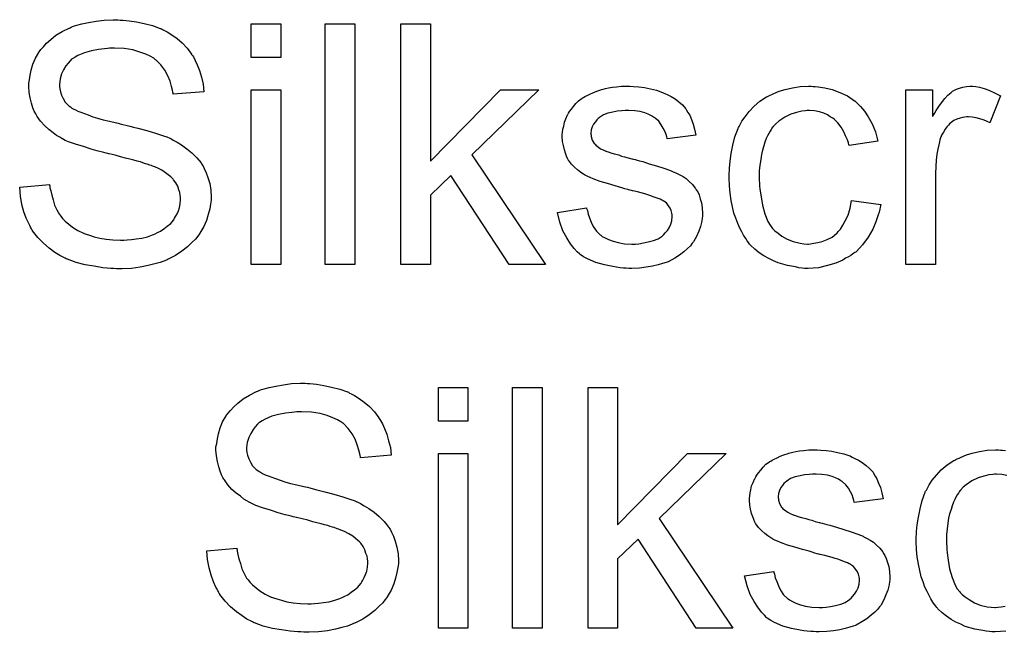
# Model space of a CAD drawing. Extents: x -1.6 to 9, y -2.8 to 5.2.
# Tile 126 of 197: x 4.74 to 5.067, y 1.787 to 1.991. Entities that reach past the tile are written whole.
import ezdxf

# ---------------------------------------------------------------- set-up
doc = ezdxf.new("R2010")
doc.units = 0
doc.layers.add('dfn6-15-57-c_document', color=1, linetype='CONTINUOUS')

msp = doc.modelspace()

# ---------------------------------------------------------------- linework, layer by layer
at = {"layer": 'dfn6-15-57-c_document', "color": 1}
for points in [[(4.773021, 1.990487), (4.773831, 1.990487), (4.776029, 1.990255), (4.778459, 1.989908), (4.781005, 1.98933), (4.783781, 1.988636), (4.786327, 1.98771), (4.786443, 1.98771), (4.786674, 1.987594), (4.787021, 1.987363), (4.787484, 1.987131), (4.788641, 1.986553), (4.790145, 1.985512), (4.79188, 1.984355), (4.793616, 1.982851), (4.795236, 1.981115), (4.79674, 1.979148), (4.79674, 1.979033), (4.796855, 1.978917), (4.797087, 1.97857), (4.797318, 1.978223), (4.797897, 1.977066), (4.798591, 1.975562), (4.799401, 1.97371), (4.799979, 1.971512), (4.800558, 1.969198), (4.800789, 1.966653), (4.790608, 1.965843), (4.790608, 1.965958), (4.790608, 1.96619), (4.790492, 1.966537), (4.790376, 1.967115), (4.790029, 1.968388), (4.789566, 1.970124), (4.788872, 1.971975), (4.787831, 1.973826), (4.786558, 1.975562), (4.784938, 1.977181), (4.784707, 1.977297), (4.784128, 1.97776), (4.782971, 1.978454), (4.781467, 1.979148), (4.779501, 1.979842), (4.777186, 1.980537), (4.774294, 1.980999), (4.771054, 1.981115), (4.769435, 1.981115), (4.76874, 1.980999), (4.767815, 1.980884), (4.765732, 1.980652), (4.763418, 1.980189), (4.761104, 1.979611), (4.758906, 1.978685), (4.75798, 1.978107), (4.757055, 1.977528), (4.756823, 1.977413), (4.75636, 1.97695), (4.755666, 1.97614), (4.754972, 1.975214), (4.754162, 1.973942), (4.753468, 1.972553), (4.753005, 1.970934), (4.752774, 1.969082), (4.752774, 1.968851), (4.752774, 1.968388), (4.75289, 1.967578), (4.753121, 1.966653), (4.753468, 1.965496), (4.754047, 1.964339), (4.754741, 1.963182), (4.755782, 1.962025), (4.755898, 1.961909), (4.756476, 1.961562), (4.756939, 1.961215), (4.757402, 1.960983), (4.758096, 1.960636), (4.758906, 1.960173), (4.759947, 1.959826), (4.761104, 1.959363), (4.762377, 1.958901), (4.763881, 1.958322), (4.765501, 1.957859), (4.767352, 1.957281), (4.769435, 1.956818), (4.771749, 1.95624), (4.771864, 1.95624), (4.772327, 1.956124), (4.773021, 1.956008), (4.773831, 1.955777), (4.774873, 1.955545), (4.776145, 1.955198), (4.777418, 1.954851), (4.778806, 1.954504), (4.781815, 1.953694), (4.784707, 1.952884), (4.786095, 1.952421), (4.787368, 1.951959), (4.788525, 1.951612), (4.789451, 1.951149), (4.789566, 1.951149), (4.789798, 1.951033), (4.790145, 1.950802), (4.790608, 1.95057), (4.79188, 1.949876), (4.793385, 1.94895), (4.79512, 1.947678), (4.796855, 1.946289), (4.798475, 1.94467), (4.799864, 1.942934), (4.799979, 1.942703), (4.800442, 1.942124), (4.800905, 1.941083), (4.801599, 1.939695), (4.802178, 1.938075), (4.802756, 1.936108), (4.803103, 1.933909), (4.803219, 1.931595), (4.803219, 1.93148), (4.803219, 1.931364), (4.803219, 1.931017), (4.803219, 1.930554), (4.802988, 1.929282), (4.802756, 1.927662), (4.802293, 1.925811), (4.801715, 1.923844), (4.800789, 1.921761), (4.799517, 1.919563), (4.799517, 1.919447), (4.799401, 1.919331), (4.798822, 1.918637), (4.798012, 1.917596), (4.796855, 1.916439), (4.795351, 1.91505), (4.7935, 1.913546), (4.791418, 1.912158), (4.788988, 1.910885), (4.788872, 1.910885), (4.788641, 1.91077), (4.788294, 1.910654), (4.787831, 1.910422), (4.787137, 1.910191), (4.786327, 1.909844), (4.784476, 1.909381), (4.782277, 1.908803), (4.779616, 1.908224), (4.776724, 1.907877), (4.7736, 1.907761), (4.771749, 1.907761), (4.770823, 1.907877), (4.769782, 1.907877), (4.768625, 1.907993), (4.767236, 1.908108), (4.764344, 1.908571), (4.761336, 1.909034), (4.758327, 1.909844), (4.755435, 1.910885), (4.755319, 1.910885), (4.755088, 1.911001), (4.754741, 1.911232), (4.754278, 1.911464), (4.75289, 1.912158), (4.75127, 1.913199), (4.749418, 1.914588), (4.747452, 1.916207), (4.7456, 1.918174), (4.743865, 1.920373), (4.743865, 1.920488), (4.743633, 1.92072), (4.743518, 1.921067), (4.743171, 1.92153), (4.742939, 1.922108), (4.742592, 1.922802), (4.741782, 1.924538), (4.740972, 1.926736), (4.740278, 1.929166), (4.739815, 1.931943), (4.739584, 1.934835), (4.749534, 1.935761), (4.749534, 1.935645), (4.749534, 1.935529), (4.74965, 1.935182), (4.74965, 1.934719), (4.749881, 1.933678), (4.750228, 1.932174), (4.750691, 1.93067), (4.751154, 1.928934), (4.751964, 1.927315), (4.752774, 1.925811), (4.75289, 1.925695), (4.753237, 1.925232), (4.753815, 1.924422), (4.754741, 1.923612), (4.755898, 1.922571), (4.75717, 1.92153), (4.758906, 1.920488), (4.760757, 1.919563), (4.760873, 1.919563), (4.760989, 1.919447), (4.761336, 1.919331), (4.761683, 1.919216), (4.76284, 1.918869), (4.764344, 1.918406), (4.766195, 1.917943), (4.768278, 1.917596), (4.770592, 1.917364), (4.773137, 1.917249), (4.774178, 1.917249), (4.775335, 1.917364), (4.776724, 1.91748), (4.778343, 1.917711), (4.780195, 1.917943), (4.782046, 1.918406), (4.783781, 1.918984), (4.784013, 1.9191), (4.784591, 1.919331), (4.785401, 1.919794), (4.786443, 1.920257), (4.787484, 1.921067), (4.788641, 1.921877), (4.789798, 1.922802), (4.790723, 1.923959), (4.790839, 1.924075), (4.79107, 1.924538), (4.791418, 1.925116), (4.79188, 1.926042), (4.792343, 1.926967), (4.79269, 1.928124), (4.792922, 1.929397), (4.793037, 1.930786), (4.793037, 1.930901), (4.793037, 1.93148), (4.792922, 1.932174), (4.792806, 1.9331), (4.792459, 1.934025), (4.792112, 1.935182), (4.791533, 1.936339), (4.790723, 1.93738), (4.790608, 1.937496), (4.790261, 1.937843), (4.789798, 1.938306), (4.788988, 1.939), (4.788062, 1.939695), (4.78679, 1.940504), (4.785285, 1.941314), (4.78355, 1.942008), (4.783434, 1.942124), (4.782856, 1.94224), (4.78193, 1.942587), (4.781352, 1.942703), (4.780542, 1.942934), (4.779732, 1.943281), (4.778691, 1.943513), (4.777534, 1.94386), (4.776145, 1.944207), (4.774757, 1.944554), (4.773137, 1.945017), (4.771286, 1.945479), (4.769319, 1.945942), (4.769203, 1.945942), (4.768856, 1.946058), (4.768278, 1.946174), (4.767583, 1.946405), (4.766658, 1.946637), (4.765617, 1.946868), (4.763302, 1.947562), (4.760757, 1.948372), (4.758096, 1.949182), (4.755782, 1.949992), (4.754741, 1.950455), (4.753815, 1.950917), (4.753699, 1.950917), (4.753584, 1.951033), (4.75289, 1.951496), (4.751848, 1.952074), (4.750691, 1.953), (4.749303, 1.954041), (4.747914, 1.955314), (4.746526, 1.956818), (4.745369, 1.958438), (4.745253, 1.958669), (4.744906, 1.959248), (4.744443, 1.960173), (4.743981, 1.96133), (4.743518, 1.962834), (4.743055, 1.96457), (4.742708, 1.966421), (4.742592, 1.968388), (4.742592, 1.968504), (4.742592, 1.96862), (4.742592, 1.968967), (4.742592, 1.969429), (4.742824, 1.970586), (4.743055, 1.972091), (4.743402, 1.973826), (4.743981, 1.975793), (4.744791, 1.97776), (4.745948, 1.979727), (4.745948, 1.979842), (4.746063, 1.979958), (4.746642, 1.980652), (4.747452, 1.981578), (4.748493, 1.982735), (4.749881, 1.984008), (4.751617, 1.985396), (4.753699, 1.986669), (4.756013, 1.987826), (4.756129, 1.987826), (4.75636, 1.987941), (4.756708, 1.988057), (4.75717, 1.988289), (4.757749, 1.98852), (4.758559, 1.988751), (4.760294, 1.989214), (4.762493, 1.989677), (4.765038, 1.99014), (4.767699, 1.990487), (4.770707, 1.990602), (4.772211, 1.990602), (4.773021, 1.990487)], [(4.826359, 1.977991), (4.816525, 1.977991), (4.816525, 1.989214), (4.826359, 1.989214), (4.826359, 1.977991)], [(4.851003, 1.90915), (4.841169, 1.90915), (4.841169, 1.989214), (4.851003, 1.989214), (4.851003, 1.90915)], [(4.87611, 1.943513), (4.899366, 1.967231), (4.912208, 1.967231), (4.889878, 1.945595), (4.914407, 1.90915), (4.902258, 1.90915), (4.882936, 1.938769), (4.87611, 1.932174), (4.87611, 1.90915), (4.866275, 1.90915), (4.866275, 1.989214), (4.87611, 1.989214), (4.87611, 1.943513)], [(4.826359, 1.90915), (4.816525, 1.90915), (4.816525, 1.967231), (4.826359, 1.967231), (4.826359, 1.90915)], [(4.943679, 1.968388), (4.945414, 1.968273), (4.947266, 1.968041), (4.949232, 1.967578), (4.951315, 1.967116), (4.953282, 1.966421), (4.953398, 1.966421), (4.953513, 1.966306), (4.954092, 1.966074), (4.955017, 1.965611), (4.956174, 1.965033), (4.957447, 1.964223), (4.95872, 1.963297), (4.959877, 1.962256), (4.960918, 1.961099), (4.961034, 1.960983), (4.961265, 1.960521), (4.961728, 1.959711), (4.962306, 1.958785), (4.962885, 1.957397), (4.963463, 1.955893), (4.963926, 1.954157), (4.964389, 1.95219), (4.954786, 1.950918), (4.954786, 1.951149), (4.95467, 1.951612), (4.954439, 1.952422), (4.954092, 1.953463), (4.953513, 1.954504), (4.952819, 1.955661), (4.952009, 1.956818), (4.950852, 1.95786), (4.950736, 1.957975), (4.950274, 1.958207), (4.949579, 1.958669), (4.948538, 1.959132), (4.947381, 1.959595), (4.945877, 1.960058), (4.944026, 1.960289), (4.942059, 1.960405), (4.940902, 1.960405), (4.939745, 1.960289), (4.938241, 1.960174), (4.936737, 1.959826), (4.935117, 1.959479), (4.933613, 1.958901), (4.93234, 1.958091), (4.932225, 1.957975), (4.931877, 1.957744), (4.931415, 1.957281), (4.930952, 1.956587), (4.930373, 1.955893), (4.92991, 1.954967), (4.929563, 1.953926), (4.929448, 1.952884), (4.929448, 1.952769), (4.929448, 1.952537), (4.929563, 1.95219), (4.929563, 1.951727), (4.92991, 1.95057), (4.930605, 1.949413), (4.93072, 1.949298), (4.930836, 1.949182), (4.931068, 1.948835), (4.93153, 1.948488), (4.931993, 1.948141), (4.932687, 1.947678), (4.933497, 1.947331), (4.934423, 1.946868), (4.934538, 1.946868), (4.93477, 1.946752), (4.935233, 1.946637), (4.936043, 1.94629), (4.9372, 1.945942), (4.938704, 1.945595), (4.939629, 1.945248), (4.940671, 1.945017), (4.941828, 1.94467), (4.9431, 1.944323), (4.943216, 1.944323), (4.943563, 1.944207), (4.944142, 1.944091), (4.944836, 1.94386), (4.945646, 1.943628), (4.946687, 1.943397), (4.948885, 1.942703), (4.951315, 1.942009), (4.953745, 1.941199), (4.955943, 1.940389), (4.956869, 1.940042), (4.957678, 1.939695), (4.95791, 1.939579), (4.958373, 1.939348), (4.959067, 1.939), (4.960108, 1.938422), (4.96115, 1.937728), (4.962191, 1.936802), (4.963232, 1.935761), (4.964158, 1.934604), (4.964273, 1.934488), (4.964505, 1.934025), (4.964968, 1.933331), (4.96543, 1.93229), (4.965778, 1.931017), (4.96624, 1.929629), (4.966472, 1.928009), (4.966587, 1.926158), (4.966587, 1.925926), (4.966587, 1.925348), (4.966472, 1.924422), (4.96624, 1.923149), (4.965893, 1.921761), (4.965315, 1.920257), (4.96462, 1.918522), (4.963695, 1.916902), (4.963579, 1.91667), (4.963116, 1.916207), (4.962538, 1.915398), (4.961612, 1.914472), (4.96034, 1.913431), (4.958951, 1.912274), (4.957331, 1.911232), (4.955364, 1.910191), (4.955249, 1.910191), (4.955133, 1.910075), (4.954439, 1.909844), (4.953282, 1.909497), (4.951778, 1.909034), (4.949927, 1.908571), (4.947844, 1.908224), (4.945646, 1.907993), (4.9431, 1.907877), (4.942059, 1.907877), (4.941249, 1.907993), (4.940324, 1.907993), (4.939167, 1.908109), (4.93801, 1.908224), (4.936737, 1.908456), (4.93396, 1.909034), (4.931068, 1.909844), (4.928291, 1.911001), (4.927018, 1.911695), (4.925861, 1.912505), (4.925745, 1.912621), (4.92563, 1.912736), (4.924935, 1.913431), (4.923894, 1.914472), (4.922737, 1.916092), (4.921464, 1.918059), (4.920192, 1.920373), (4.91915, 1.923265), (4.918341, 1.926505), (4.928059, 1.928009), (4.928059, 1.927893), (4.928059, 1.927777), (4.928291, 1.927083), (4.928522, 1.925926), (4.928985, 1.924654), (4.929563, 1.923265), (4.930258, 1.921761), (4.931299, 1.920257), (4.932572, 1.918984), (4.932803, 1.918869), (4.933266, 1.918522), (4.934191, 1.918059), (4.935348, 1.91748), (4.936852, 1.916902), (4.938588, 1.916439), (4.940671, 1.916092), (4.9431, 1.915976), (4.944257, 1.915976), (4.945414, 1.916092), (4.946918, 1.916323), (4.948538, 1.91667), (4.950274, 1.917133), (4.951778, 1.917712), (4.953166, 1.918637), (4.953282, 1.918753), (4.953745, 1.9191), (4.954208, 1.919678), (4.954902, 1.920488), (4.95548, 1.921414), (4.956059, 1.922571), (4.956406, 1.923728), (4.956521, 1.925116), (4.956521, 1.925232), (4.956521, 1.925695), (4.956406, 1.926273), (4.956174, 1.927083), (4.955827, 1.927893), (4.955249, 1.928703), (4.954555, 1.929629), (4.953513, 1.930323), (4.953398, 1.930439), (4.953051, 1.930554), (4.952472, 1.930901), (4.951546, 1.931248), (4.950158, 1.931711), (4.949348, 1.932058), (4.948422, 1.93229), (4.947381, 1.932637), (4.946224, 1.932984), (4.944952, 1.933331), (4.943447, 1.933678), (4.943332, 1.933678), (4.942985, 1.933794), (4.942406, 1.93391), (4.941712, 1.934141), (4.940786, 1.934372), (4.939745, 1.934719), (4.937547, 1.935298), (4.935001, 1.936108), (4.932572, 1.936802), (4.930258, 1.937612), (4.929216, 1.938075), (4.928406, 1.938422), (4.928175, 1.938538), (4.927712, 1.938769), (4.927018, 1.939232), (4.926092, 1.93981), (4.925051, 1.94062), (4.92401, 1.941546), (4.922968, 1.942587), (4.922043, 1.94386), (4.921927, 1.943976), (4.921696, 1.944438), (4.921349, 1.945248), (4.921002, 1.946174), (4.920654, 1.947331), (4.920307, 1.948719), (4.920076, 1.950108), (4.91996, 1.951727), (4.91996, 1.951959), (4.91996, 1.952422), (4.920076, 1.953116), (4.920192, 1.954157), (4.920423, 1.955198), (4.920654, 1.956471), (4.921117, 1.957628), (4.921696, 1.958901), (4.921811, 1.959016), (4.922043, 1.959479), (4.92239, 1.960058), (4.922968, 1.960868), (4.923663, 1.961678), (4.924473, 1.962719), (4.925398, 1.963645), (4.926555, 1.964454), (4.926671, 1.96457), (4.927018, 1.964686), (4.927481, 1.965033), (4.928175, 1.96538), (4.929101, 1.965843), (4.930142, 1.966306), (4.931415, 1.966768), (4.932803, 1.967231), (4.933034, 1.967347), (4.933497, 1.967463), (4.934307, 1.967694), (4.935348, 1.967925), (4.936621, 1.968157), (4.93801, 1.968273), (4.939629, 1.968504), (4.942406, 1.968504), (4.943679, 1.968388)], [(5.00338, 1.968388), (5.004074, 1.968388), (5.005, 1.968273), (5.007198, 1.967925), (5.009628, 1.967347), (5.012173, 1.966421), (5.014719, 1.965264), (5.017148, 1.963645), (5.017264, 1.963645), (5.01738, 1.963413), (5.018074, 1.962719), (5.019115, 1.961678), (5.020388, 1.960174), (5.021661, 1.958322), (5.022933, 1.956008), (5.02409, 1.953347), (5.0249, 1.950223), (5.015297, 1.948719), (5.015297, 1.948835), (5.015181, 1.948951), (5.015066, 1.949645), (5.014719, 1.950686), (5.01414, 1.951959), (5.013562, 1.953347), (5.012636, 1.954851), (5.011595, 1.95624), (5.010438, 1.957397), (5.010322, 1.957512), (5.009859, 1.95786), (5.009049, 1.958322), (5.008124, 1.958901), (5.006851, 1.959479), (5.005463, 1.959942), (5.003843, 1.960289), (5.002107, 1.960405), (5.001413, 1.960405), (5.000835, 1.960289), (4.999562, 1.960174), (4.997826, 1.959711), (4.995975, 1.959132), (4.993893, 1.958207), (4.991926, 1.956818), (4.991, 1.956008), (4.990074, 1.955083), (4.990074, 1.954967), (4.989843, 1.954851), (4.989612, 1.954504), (4.98938, 1.954041), (4.989033, 1.953463), (4.98857, 1.952769), (4.988223, 1.951959), (4.987761, 1.951033), (4.987298, 1.949876), (4.986951, 1.948603), (4.986488, 1.947215), (4.986141, 1.945711), (4.985909, 1.944091), (4.985678, 1.94224), (4.985447, 1.940273), (4.985447, 1.93819), (4.985447, 1.938075), (4.985447, 1.937728), (4.985447, 1.937034), (4.985562, 1.936339), (4.985562, 1.935298), (4.985678, 1.934257), (4.986025, 1.931711), (4.986488, 1.928935), (4.987298, 1.926042), (4.988339, 1.923497), (4.989033, 1.922224), (4.989843, 1.921183), (4.990074, 1.920951), (4.990653, 1.920373), (4.991694, 1.919563), (4.992967, 1.918637), (4.994703, 1.917596), (4.996669, 1.916786), (4.998983, 1.916207), (5.000256, 1.916092), (5.001529, 1.915976), (5.00176, 1.915976), (5.002454, 1.916092), (5.003611, 1.916207), (5.004884, 1.916439), (5.006388, 1.916786), (5.008008, 1.91748), (5.009628, 1.91829), (5.011132, 1.919447), (5.011363, 1.919563), (5.01171, 1.920141), (5.012405, 1.920951), (5.013215, 1.922224), (5.014024, 1.923728), (5.01495, 1.925579), (5.015644, 1.927893), (5.016107, 1.930439), (5.025826, 1.929166), (5.025826, 1.92905), (5.02571, 1.928703), (5.025594, 1.92824), (5.025479, 1.927546), (5.025247, 1.92662), (5.025016, 1.925695), (5.024206, 1.923381), (5.023165, 1.920951), (5.021661, 1.91829), (5.019809, 1.915745), (5.018768, 1.914588), (5.017611, 1.913431), (5.017495, 1.913315), (5.017264, 1.913199), (5.016917, 1.912968), (5.016454, 1.912621), (5.015876, 1.912158), (5.015066, 1.911695), (5.01414, 1.911232), (5.013215, 1.910654), (5.0109, 1.909613), (5.008124, 1.908803), (5.005115, 1.908109), (5.00338, 1.907993), (5.001645, 1.907877), (5.000488, 1.907877), (4.999678, 1.907993), (4.998636, 1.908109), (4.997479, 1.90834), (4.996207, 1.908571), (4.994818, 1.908803), (4.991694, 1.909728), (4.99019, 1.910422), (4.98857, 1.911117), (4.986951, 1.912042), (4.985447, 1.913084), (4.983942, 1.914241), (4.982554, 1.915629), (4.982438, 1.915745), (4.982207, 1.915976), (4.98186, 1.916439), (4.981397, 1.917017), (4.980934, 1.917827), (4.98024, 1.918869), (4.979662, 1.920026), (4.978967, 1.921298), (4.978273, 1.922802), (4.977695, 1.924538), (4.977, 1.926273), (4.976538, 1.928356), (4.976075, 1.930439), (4.975728, 1.932868), (4.975496, 1.935298), (4.975381, 1.937959), (4.975381, 1.938075), (4.975381, 1.938422), (4.975381, 1.938885), (4.975381, 1.939579), (4.975496, 1.940389), (4.975496, 1.941314), (4.975612, 1.942356), (4.975728, 1.943513), (4.976075, 1.946058), (4.976653, 1.948835), (4.977347, 1.951612), (4.978389, 1.954389), (4.978389, 1.954504), (4.978505, 1.954736), (4.978736, 1.955083), (4.978967, 1.955545), (4.979662, 1.956818), (4.980703, 1.958322), (4.982091, 1.960058), (4.983711, 1.961793), (4.985678, 1.963529), (4.987876, 1.964917), (4.987992, 1.964917), (4.988223, 1.965033), (4.98857, 1.965264), (4.989033, 1.965496), (4.989612, 1.965727), (4.990306, 1.966074), (4.992041, 1.966768), (4.994008, 1.967347), (4.996438, 1.967925), (4.998983, 1.968388), (5.00176, 1.968504), (5.002686, 1.968504), (5.00338, 1.968388)], [(5.057412, 1.968388), (5.058685, 1.968157), (5.060189, 1.967694), (5.061809, 1.967116), (5.06366, 1.966306), (5.065627, 1.965264), (5.06204, 1.95624), (5.061924, 1.956355), (5.061461, 1.956587), (5.060767, 1.956934), (5.059842, 1.957281), (5.0588, 1.957628), (5.057528, 1.957975), (5.056255, 1.958207), (5.054982, 1.958322), (5.054404, 1.958322), (5.053825, 1.958207), (5.053015, 1.958091), (5.052205, 1.95786), (5.051164, 1.957512), (5.050123, 1.95705), (5.049197, 1.956355), (5.049082, 1.95624), (5.048734, 1.956008), (5.048387, 1.955545), (5.047809, 1.954967), (5.04723, 1.954157), (5.046652, 1.953232), (5.046073, 1.95219), (5.04561, 1.950918), (5.045495, 1.950686), (5.045379, 1.949992), (5.045148, 1.948951), (5.044801, 1.947562), (5.044453, 1.945827), (5.044222, 1.94386), (5.044106, 1.941777), (5.043991, 1.939463), (5.043991, 1.90915), (5.034156, 1.90915), (5.034156, 1.967231), (5.043065, 1.967231), (5.043065, 1.958438), (5.043181, 1.958554), (5.043644, 1.959364), (5.044222, 1.960405), (5.045148, 1.961678), (5.046073, 1.96295), (5.047115, 1.964339), (5.048156, 1.965496), (5.049197, 1.966421), (5.049313, 1.966537), (5.04966, 1.966768), (5.050354, 1.967116), (5.051048, 1.967463), (5.051974, 1.96781), (5.053131, 1.968157), (5.054288, 1.968388), (5.055561, 1.968504), (5.056371, 1.968504), (5.057412, 1.968388)], [(4.835268, 1.869534), (4.836078, 1.869534), (4.838276, 1.869303), (4.840706, 1.868956), (4.843251, 1.868377), (4.846028, 1.867683), (4.848573, 1.866757), (4.848689, 1.866757), (4.848921, 1.866641), (4.849268, 1.86641), (4.84973, 1.866179), (4.850887, 1.8656), (4.852391, 1.864559), (4.854127, 1.863402), (4.855863, 1.861898), (4.857482, 1.860162), (4.858986, 1.858195), (4.858986, 1.85808), (4.859102, 1.857964), (4.859333, 1.857617), (4.859565, 1.85727), (4.860143, 1.856113), (4.860838, 1.854609), (4.861648, 1.852757), (4.862226, 1.850559), (4.862805, 1.848245), (4.863036, 1.8457), (4.852854, 1.84489), (4.852854, 1.845006), (4.852854, 1.845237), (4.852739, 1.845584), (4.852623, 1.846163), (4.852276, 1.847435), (4.851813, 1.849171), (4.851119, 1.851022), (4.850078, 1.852873), (4.848805, 1.854609), (4.847185, 1.856228), (4.846954, 1.856344), (4.846375, 1.856807), (4.845218, 1.857501), (4.843714, 1.858195), (4.841747, 1.85889), (4.839433, 1.859584), (4.836541, 1.860047), (4.833301, 1.860162), (4.831681, 1.860162), (4.830987, 1.860047), (4.830061, 1.859931), (4.827979, 1.859699), (4.825665, 1.859237), (4.823351, 1.858658), (4.821153, 1.857733), (4.820227, 1.857154), (4.819301, 1.856576), (4.81907, 1.85646), (4.818607, 1.855997), (4.817913, 1.855187), (4.817219, 1.854262), (4.816409, 1.852989), (4.815715, 1.851601), (4.815252, 1.849981), (4.81502, 1.84813), (4.81502, 1.847898), (4.81502, 1.847435), (4.815136, 1.846625), (4.815368, 1.8457), (4.815715, 1.844543), (4.816293, 1.843386), (4.816987, 1.842229), (4.818029, 1.841072), (4.818144, 1.840956), (4.818723, 1.840609), (4.819186, 1.840262), (4.819648, 1.840031), (4.820343, 1.839683), (4.821153, 1.839221), (4.822194, 1.838873), (4.823351, 1.838411), (4.824623, 1.837948), (4.826128, 1.837369), (4.827747, 1.836907), (4.829599, 1.836328), (4.831681, 1.835865), (4.833995, 1.835287), (4.834111, 1.835287), (4.834574, 1.835171), (4.835268, 1.835055), (4.836078, 1.834824), (4.837119, 1.834593), (4.838392, 1.834245), (4.839664, 1.833898), (4.841053, 1.833551), (4.844061, 1.832741), (4.846954, 1.831931), (4.848342, 1.831469), (4.849615, 1.831006), (4.850772, 1.830659), (4.851697, 1.830196), (4.851813, 1.830196), (4.852044, 1.83008), (4.852391, 1.829849), (4.852854, 1.829618), (4.854127, 1.828923), (4.855631, 1.827998), (4.857367, 1.826725), (4.859102, 1.825337), (4.860722, 1.823717), (4.86211, 1.821981), (4.862226, 1.82175), (4.862689, 1.821171), (4.863152, 1.82013), (4.863846, 1.818742), (4.864424, 1.817122), (4.865003, 1.815155), (4.86535, 1.812957), (4.865466, 1.810643), (4.865466, 1.810527), (4.865466, 1.810411), (4.865466, 1.810064), (4.865466, 1.809601), (4.865234, 1.808329), (4.865003, 1.806709), (4.86454, 1.804858), (4.863962, 1.802891), (4.863036, 1.800808), (4.861763, 1.79861), (4.861763, 1.798494), (4.861648, 1.798379), (4.861069, 1.797684), (4.860259, 1.796643), (4.859102, 1.795486), (4.857598, 1.794098), (4.855747, 1.792593), (4.853664, 1.791205), (4.851234, 1.789932), (4.851119, 1.789932), (4.850887, 1.789817), (4.85054, 1.789701), (4.850078, 1.78947), (4.849383, 1.789238), (4.848573, 1.788891), (4.846722, 1.788428), (4.844524, 1.78785), (4.841863, 1.787271), (4.83897, 1.786924), (4.835846, 1.786809), (4.833995, 1.786809), (4.83307, 1.786924), (4.832028, 1.786924), (4.830871, 1.78704), (4.829483, 1.787156), (4.82659, 1.787618), (4.823582, 1.788081), (4.820574, 1.788891), (4.817681, 1.789932), (4.817566, 1.789932), (4.817334, 1.790048), (4.816987, 1.79028), (4.816525, 1.790511), (4.815136, 1.791205), (4.813516, 1.792246), (4.811665, 1.793635), (4.809698, 1.795255), (4.807847, 1.797222), (4.806111, 1.79942), (4.806111, 1.799535), (4.80588, 1.799767), (4.805764, 1.800114), (4.805417, 1.800577), (4.805186, 1.801155), (4.804839, 1.80185), (4.804029, 1.803585), (4.803219, 1.805783), (4.802525, 1.808213), (4.802062, 1.81099), (4.801831, 1.813882), (4.811781, 1.814808), (4.811781, 1.814692), (4.811781, 1.814576), (4.811896, 1.814229), (4.811896, 1.813767), (4.812128, 1.812725), (4.812475, 1.811221), (4.812938, 1.809717), (4.813401, 1.807982), (4.814211, 1.806362), (4.81502, 1.804858), (4.815136, 1.804742), (4.815483, 1.804279), (4.816062, 1.803469), (4.816987, 1.802659), (4.818144, 1.801618), (4.819417, 1.800577), (4.821153, 1.799535), (4.823004, 1.79861), (4.823119, 1.79861), (4.823235, 1.798494), (4.823582, 1.798379), (4.823929, 1.798263), (4.825086, 1.797916), (4.82659, 1.797453), (4.828442, 1.79699), (4.830524, 1.796643), (4.832838, 1.796412), (4.835384, 1.796296), (4.836425, 1.796296), (4.837582, 1.796412), (4.83897, 1.796527), (4.84059, 1.796759), (4.842441, 1.79699), (4.844292, 1.797453), (4.846028, 1.798031), (4.846259, 1.798147), (4.846838, 1.798379), (4.847648, 1.798841), (4.848689, 1.799304), (4.84973, 1.800114), (4.850887, 1.800924), (4.852044, 1.80185), (4.85297, 1.803006), (4.853086, 1.803122), (4.853317, 1.803585), (4.853664, 1.804164), (4.854127, 1.805089), (4.85459, 1.806015), (4.854937, 1.807172), (4.855168, 1.808444), (4.855284, 1.809833), (4.855284, 1.809948), (4.855284, 1.810527), (4.855168, 1.811221), (4.855053, 1.812147), (4.854706, 1.813072), (4.854358, 1.814229), (4.85378, 1.815386), (4.85297, 1.816428), (4.852854, 1.816543), (4.852507, 1.81689), (4.852044, 1.817353), (4.851234, 1.818047), (4.850309, 1.818742), (4.849036, 1.819552), (4.847532, 1.820361), (4.845797, 1.821056), (4.845681, 1.821171), (4.845102, 1.821287), (4.844177, 1.821634), (4.843598, 1.82175), (4.842788, 1.821981), (4.841979, 1.822328), (4.840937, 1.82256), (4.83978, 1.822907), (4.838392, 1.823254), (4.837003, 1.823601), (4.835384, 1.824064), (4.833532, 1.824527), (4.831565, 1.824989), (4.83145, 1.824989), (4.831103, 1.825105), (4.830524, 1.825221), (4.82983, 1.825452), (4.828904, 1.825684), (4.827863, 1.825915), (4.825549, 1.826609), (4.823004, 1.827419), (4.820343, 1.828229), (4.818029, 1.829039), (4.816987, 1.829502), (4.816062, 1.829965), (4.815946, 1.829965), (4.81583, 1.83008), (4.815136, 1.830543), (4.814095, 1.831122), (4.812938, 1.832047), (4.811549, 1.833089), (4.810161, 1.834361), (4.808773, 1.835865), (4.807616, 1.837485), (4.8075, 1.837716), (4.807153, 1.838295), (4.80669, 1.839221), (4.806227, 1.840378), (4.805764, 1.841882), (4.805302, 1.843617), (4.804954, 1.845468), (4.804839, 1.847435), (4.804839, 1.847551), (4.804839, 1.847667), (4.804839, 1.848014), (4.804839, 1.848477), (4.80507, 1.849634), (4.805302, 1.851138), (4.805649, 1.852873), (4.806227, 1.85484), (4.807037, 1.856807), (4.808194, 1.858774), (4.808194, 1.85889), (4.80831, 1.859005), (4.808888, 1.859699), (4.809698, 1.860625), (4.810739, 1.861782), (4.812128, 1.863055), (4.813863, 1.864443), (4.815946, 1.865716), (4.81826, 1.866873), (4.818376, 1.866873), (4.818607, 1.866989), (4.818954, 1.867104), (4.819417, 1.867336), (4.819995, 1.867567), (4.820805, 1.867799), (4.822541, 1.868261), (4.824739, 1.868724), (4.827285, 1.869187), (4.829946, 1.869534), (4.832954, 1.86965), (4.834458, 1.86965), (4.835268, 1.869534)], [(4.888606, 1.857038), (4.878771, 1.857038), (4.878771, 1.868261), (4.888606, 1.868261), (4.888606, 1.857038)], [(4.91325, 1.788197), (4.903415, 1.788197), (4.903415, 1.868261), (4.91325, 1.868261), (4.91325, 1.788197)], [(4.938357, 1.82256), (4.961612, 1.846278), (4.974455, 1.846278), (4.952125, 1.824642), (4.976653, 1.788197), (4.964505, 1.788197), (4.945183, 1.817816), (4.938357, 1.811221), (4.938357, 1.788197), (4.928522, 1.788197), (4.928522, 1.868261), (4.938357, 1.868261), (4.938357, 1.82256)], [(4.888606, 1.788197), (4.878771, 1.788197), (4.878771, 1.846278), (4.888606, 1.846278), (4.888606, 1.788197)], [(5.005925, 1.847435), (5.007661, 1.84732), (5.009512, 1.847088), (5.011479, 1.846626), (5.013562, 1.846163), (5.015529, 1.845468), (5.015644, 1.845468), (5.01576, 1.845353), (5.016338, 1.845121), (5.017264, 1.844659), (5.018421, 1.84408), (5.019694, 1.84327), (5.020966, 1.842345), (5.022123, 1.841303), (5.023165, 1.840146), (5.02328, 1.840031), (5.023512, 1.839568), (5.023975, 1.838758), (5.024553, 1.837832), (5.025132, 1.836444), (5.02571, 1.83494), (5.026173, 1.833204), (5.026636, 1.831237), (5.017033, 1.829965), (5.017033, 1.830196), (5.016917, 1.830659), (5.016685, 1.831469), (5.016338, 1.83251), (5.01576, 1.833551), (5.015066, 1.834708), (5.014256, 1.835865), (5.013099, 1.836907), (5.012983, 1.837022), (5.01252, 1.837254), (5.011826, 1.837717), (5.010785, 1.838179), (5.009628, 1.838642), (5.008124, 1.839105), (5.006273, 1.839336), (5.004306, 1.839452), (5.003149, 1.839452), (5.001992, 1.839336), (5.000488, 1.839221), (4.998983, 1.838874), (4.997364, 1.838526), (4.995859, 1.837948), (4.994587, 1.837138), (4.994471, 1.837022), (4.994124, 1.836791), (4.993661, 1.836328), (4.993198, 1.835634), (4.99262, 1.83494), (4.992157, 1.834014), (4.99181, 1.832973), (4.991694, 1.831932), (4.991694, 1.831816), (4.991694, 1.831584), (4.99181, 1.831237), (4.99181, 1.830775), (4.992157, 1.829618), (4.992851, 1.828461), (4.992967, 1.828345), (4.993083, 1.828229), (4.993314, 1.827882), (4.993777, 1.827535), (4.99424, 1.827188), (4.994934, 1.826725), (4.995744, 1.826378), (4.996669, 1.825915), (4.996785, 1.825915), (4.997016, 1.8258), (4.997479, 1.825684), (4.998289, 1.825337), (4.999446, 1.82499), (5.00095, 1.824642), (5.001876, 1.824295), (5.002917, 1.824064), (5.004074, 1.823717), (5.005347, 1.82337), (5.005463, 1.82337), (5.00581, 1.823254), (5.006388, 1.823138), (5.007082, 1.822907), (5.007892, 1.822676), (5.008934, 1.822444), (5.011132, 1.82175), (5.013562, 1.821056), (5.015991, 1.820246), (5.01819, 1.819436), (5.019115, 1.819089), (5.019925, 1.818742), (5.020157, 1.818626), (5.020619, 1.818395), (5.021314, 1.818048), (5.022355, 1.817469), (5.023396, 1.816775), (5.024437, 1.815849), (5.025479, 1.814808), (5.026404, 1.813651), (5.02652, 1.813535), (5.026751, 1.813072), (5.027214, 1.812378), (5.027677, 1.811337), (5.028024, 1.810064), (5.028487, 1.808676), (5.028718, 1.807056), (5.028834, 1.805205), (5.028834, 1.804974), (5.028834, 1.804395), (5.028718, 1.803469), (5.028487, 1.802197), (5.02814, 1.800808), (5.027561, 1.799304), (5.026867, 1.797569), (5.025941, 1.795949), (5.025826, 1.795717), (5.025363, 1.795255), (5.024784, 1.794445), (5.023859, 1.793519), (5.022586, 1.792478), (5.021198, 1.791321), (5.019578, 1.79028), (5.017611, 1.789238), (5.017495, 1.789238), (5.01738, 1.789123), (5.016685, 1.788891), (5.015529, 1.788544), (5.014024, 1.788081), (5.012173, 1.787619), (5.010091, 1.787271), (5.007892, 1.78704), (5.005347, 1.786924), (5.004306, 1.786924), (5.003496, 1.78704), (5.00257, 1.78704), (5.001413, 1.787156), (5.000256, 1.787271), (4.998983, 1.787503), (4.996207, 1.788081), (4.993314, 1.788891), (4.990537, 1.790048), (4.989265, 1.790742), (4.988108, 1.791552), (4.987992, 1.791668), (4.987876, 1.791784), (4.987182, 1.792478), (4.986141, 1.793519), (4.984984, 1.795139), (4.983711, 1.797106), (4.982438, 1.79942), (4.981397, 1.802312), (4.980587, 1.805552), (4.990306, 1.807056), (4.990306, 1.80694), (4.990306, 1.806825), (4.990537, 1.80613), (4.990769, 1.804974), (4.991231, 1.803701), (4.99181, 1.802312), (4.992504, 1.800808), (4.993546, 1.799304), (4.994818, 1.798032), (4.99505, 1.797916), (4.995512, 1.797569), (4.996438, 1.797106), (4.997595, 1.796527), (4.999099, 1.795949), (5.000835, 1.795486), (5.002917, 1.795139), (5.005347, 1.795023), (5.006504, 1.795023), (5.007661, 1.795139), (5.009165, 1.79537), (5.010785, 1.795717), (5.01252, 1.79618), (5.014024, 1.796759), (5.015413, 1.797684), (5.015529, 1.7978), (5.015991, 1.798147), (5.016454, 1.798726), (5.017148, 1.799536), (5.017727, 1.800461), (5.018305, 1.801618), (5.018652, 1.802775), (5.018768, 1.804164), (5.018768, 1.804279), (5.018768, 1.804742), (5.018652, 1.805321), (5.018421, 1.80613), (5.018074, 1.80694), (5.017495, 1.80775), (5.016801, 1.808676), (5.01576, 1.80937), (5.015644, 1.809486), (5.015297, 1.809601), (5.014719, 1.809949), (5.013793, 1.810296), (5.012405, 1.810758), (5.011595, 1.811106), (5.010669, 1.811337), (5.009628, 1.811684), (5.008471, 1.812031), (5.007198, 1.812378), (5.005694, 1.812725), (5.005578, 1.812725), (5.005231, 1.812841), (5.004653, 1.812957), (5.003958, 1.813188), (5.003033, 1.81342), (5.001992, 1.813767), (4.999793, 1.814345), (4.997248, 1.815155), (4.994818, 1.815849), (4.992504, 1.816659), (4.991463, 1.817122), (4.990653, 1.817469), (4.990422, 1.817585), (4.989959, 1.817816), (4.989265, 1.818279), (4.988339, 1.818858), (4.987298, 1.819667), (4.986256, 1.820593), (4.985215, 1.821634), (4.984289, 1.822907), (4.984174, 1.823023), (4.983942, 1.823486), (4.983595, 1.824295), (4.983248, 1.825221), (4.982901, 1.826378), (4.982554, 1.827766), (4.982323, 1.829155), (4.982207, 1.830775), (4.982207, 1.831006), (4.982207, 1.831469), (4.982323, 1.832163), (4.982438, 1.833204), (4.98267, 1.834246), (4.982901, 1.835518), (4.983364, 1.836675), (4.983942, 1.837948), (4.984058, 1.838064), (4.984289, 1.838526), (4.984637, 1.839105), (4.985215, 1.839915), (4.985909, 1.840725), (4.986719, 1.841766), (4.987645, 1.842692), (4.988802, 1.843502), (4.988917, 1.843617), (4.989265, 1.843733), (4.989727, 1.84408), (4.990422, 1.844427), (4.991347, 1.84489), (4.992389, 1.845353), (4.993661, 1.845816), (4.99505, 1.846278), (4.995281, 1.846394), (4.995744, 1.84651), (4.996554, 1.846741), (4.997595, 1.846973), (4.998868, 1.847204), (5.000256, 1.84732), (5.001876, 1.847551), (5.004653, 1.847551), (5.005925, 1.847435)], [(5.067362, 1.787156), (5.065627, 1.78704), (5.063891, 1.786924), (5.062734, 1.786924), (5.061924, 1.78704), (5.060883, 1.787156), (5.059726, 1.787387), (5.058453, 1.787619), (5.057065, 1.78785), (5.053941, 1.788775), (5.052437, 1.78947), (5.050817, 1.790164), (5.049197, 1.79109), (5.047693, 1.792131), (5.046189, 1.793288), (5.044801, 1.794676), (5.044685, 1.794792), (5.044453, 1.795023), (5.044106, 1.795486), (5.043644, 1.796065), (5.043181, 1.796874), (5.042487, 1.797916), (5.041908, 1.799073), (5.041214, 1.800345), (5.04052, 1.80185), (5.039941, 1.803585), (5.039247, 1.805321), (5.038784, 1.807403), (5.038321, 1.809486), (5.037974, 1.811916), (5.037743, 1.814345), (5.037627, 1.817006), (5.037627, 1.817122), (5.037627, 1.817469), (5.037627, 1.817932), (5.037627, 1.818626), (5.037743, 1.819436), (5.037743, 1.820362), (5.037859, 1.821403), (5.037974, 1.82256), (5.038321, 1.825105), (5.0389, 1.827882), (5.039594, 1.830659), (5.040635, 1.833436), (5.040635, 1.833551), (5.040751, 1.833783), (5.040983, 1.83413), (5.041214, 1.834593), (5.041908, 1.835865), (5.042949, 1.83737), (5.044338, 1.839105), (5.045958, 1.840841), (5.047925, 1.842576), (5.050123, 1.843964), (5.050239, 1.843964), (5.05047, 1.84408), (5.050817, 1.844312), (5.05128, 1.844543), (5.051858, 1.844774), (5.052552, 1.845121), (5.054288, 1.845816), (5.056255, 1.846394), (5.058685, 1.846973), (5.06123, 1.847435), (5.064007, 1.847551), (5.064932, 1.847551), (5.065627, 1.847435)], [(5.065627, 1.847435), (5.066321, 1.847435), (5.067246, 1.84732)], [(5.067709, 1.838989), (5.066089, 1.839336), (5.064354, 1.839452), (5.06366, 1.839452), (5.063081, 1.839336), (5.061809, 1.839221), (5.060073, 1.838758), (5.058222, 1.838179), (5.056139, 1.837254), (5.054172, 1.835865), (5.053247, 1.835055), (5.052321, 1.83413), (5.052321, 1.834014), (5.05209, 1.833899), (5.051858, 1.833551), (5.051627, 1.833089), (5.05128, 1.83251), (5.050817, 1.831816), (5.05047, 1.831006), (5.050007, 1.83008), (5.049544, 1.828923), (5.049197, 1.827651), (5.048734, 1.826262), (5.048387, 1.824758), (5.048156, 1.823138), (5.047925, 1.821287), (5.047693, 1.81932), (5.047693, 1.817238), (5.047693, 1.817122), (5.047693, 1.816775), (5.047693, 1.816081), (5.047809, 1.815387), (5.047809, 1.814345), (5.047925, 1.813304), (5.048272, 1.810758), (5.048734, 1.807982), (5.049544, 1.805089), (5.050586, 1.802544), (5.05128, 1.801271), (5.05209, 1.80023), (5.052321, 1.799998), (5.0529, 1.79942), (5.053941, 1.79861), (5.055214, 1.797684), (5.056949, 1.796643), (5.058916, 1.795833), (5.06123, 1.795255), (5.062503, 1.795139), (5.063775, 1.795023), (5.064007, 1.795023), (5.064701, 1.795139), (5.065858, 1.795255), (5.067131, 1.795486)]]:
    msp.add_lwpolyline(points, dxfattribs=at)

doc.saveas('drawing.dxf')
